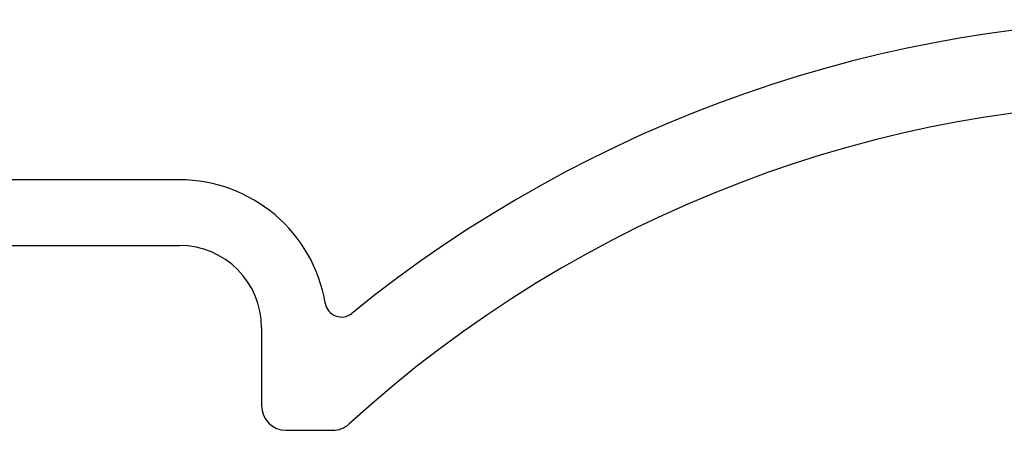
# Model space of a CAD drawing. Header units: inches. Extents: x 2053 to 2350, y -5132 to -4922.
# Tile 6 of 25: x 2265 to 2289, y -5035 to -5025. Entities that reach past the tile are written whole.
import ezdxf

# ---------------------------------------------------------------- set-up
doc = ezdxf.new("R2010")
doc.units = ezdxf.units.IN
doc.header["$MEASUREMENT"] = 0

msp = doc.modelspace()

# ---------------------------------------------------------------- linework, layer by layer
at = {"color": 7, "linetype": 'Continuous'}
for p, q in [((2268.786, -5028.781), (2257.05, -5028.781)), ((2258.05, -5030.381), (2268.786, -5030.381)), ((2270.786, -5032.381), (2270.786, -5034.281)), ((2271.386, -5034.881), (2272.516, -5034.881))]:
    msp.add_line(p, q, dxfattribs=at)
for centre, radius, start, end in [((2293.146, -5056.881), 32, 51.0666, 129.0565), ((2293.146, -5056.881), 30, 47.6091, 132.3909), ((2268.786, -5032.381), 3.6, 9.4824, 90), ((2268.786, -5032.381), 2, 0, 90), ((2272.731, -5031.722), 0.4, 189.4824, 309.1572), ((2271.386, -5034.281), 0.6, 180, 270), ((2272.516, -5034.281), 0.6, 270, 312.3909)]:
    msp.add_arc(centre, radius, start, end, dxfattribs=at)

doc.saveas('drawing.dxf')
